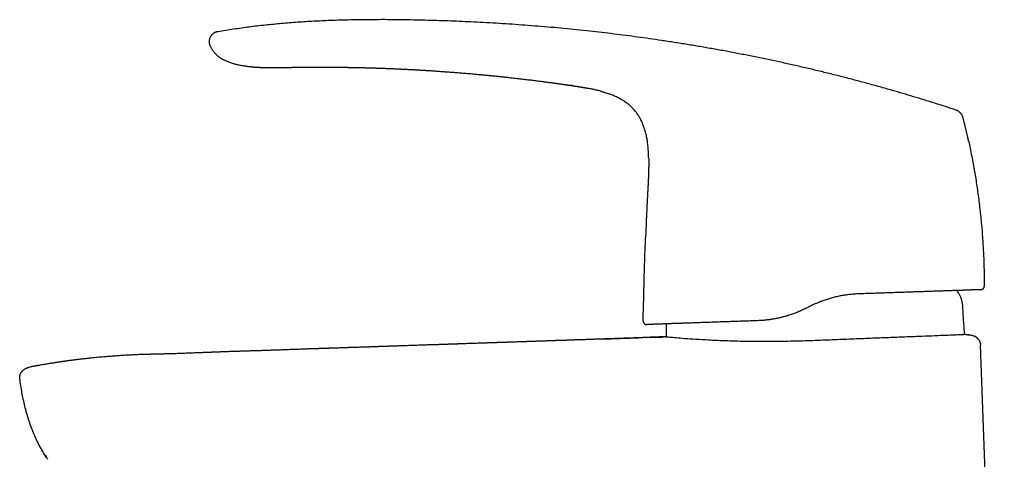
# Model space of a CAD drawing. Header units: millimetres. Extents: x 8 to 787, y 12 to 760.
# Tile 6 of 30: x 27 to 171, y 632 to 696. Entities that reach past the tile are written whole.
import ezdxf

# ---------------------------------------------------------------- set-up
doc = ezdxf.new("R2010")
doc.units = ezdxf.units.MM

msp = doc.modelspace()

# ---------------------------------------------------------------- linework, layer by layer
at = {"color": 7, "linetype": 'Continuous', "lineweight": 30}
for p, q in [((54.82, 692.34), (54.84, 692.29)), ((54.84, 692.29), (54.84, 692.29)), ((107.14, 686.56), (107.16, 686.56)), ((107.14, 686.56), (107.14, 686.56)), ((107.78, 686.47), (107.18, 686.56)), ((113.28, 685.21), (113.32, 685.2)), ((118.93, 675.81), (118.93, 675.81)), ((118.47, 664.25), (118.47, 664.25)), ((167.95, 657.14), (167.95, 657.13)), ((118.14, 652.04), (118.19, 654.72)), ((142.44, 654.17), (141.98, 653.94)), ((112.14, 649.41), (117.46, 649.59)), ((118.46, 649.63), (120.97, 649.71)), ((170.88, 549.24), (167.42, 648.52)), ((28.52, 645.32), (28.51, 645.32))]:
    msp.add_line(p, q, dxfattribs=at)
at = {"color": 7, "linetype": 'Continuous', "lineweight": 30, "flags": 128}
for points in [[(64.7, 689.1), (64.7, 689.1), (64.7, 689.1), (64.7, 689.1), (64.69, 689.1), (64.69, 689.1), (64.69, 689.1), (64.69, 689.1), (64.69, 689.1), (64.69, 689.1), (64.69, 689.1), (64.69, 689.1), (64.69, 689.1), (64.69, 689.1), (64.69, 689.1)], [(164.18, 656.16), (164.03, 656.42), (163.97, 656.51)], [(165.27, 650.07), (165.14, 650.06), (165.08, 650.06)], [(165.67, 650.04), (165.67, 650.04), (165.66, 650.04), (165.65, 650.04), (165.64, 650.04), (165.61, 650.04), (165.6, 650.04), (165.59, 650.05), (165.59, 650.05), (165.59, 650.05), (165.58, 650.05), (165.58, 650.05), (165.58, 650.05), (165.57, 650.05), (165.57, 650.05), (165.55, 650.05), (165.54, 650.05), (165.53, 650.05), (165.51, 650.05), (165.49, 650.05), (165.47, 650.06), (165.47, 650.06)]]:
    msp.add_lwpolyline(points, dxfattribs=at)
at = {"color": 7, "linetype": 'Continuous', "lineweight": 30}
for points, knots in [([(163.86, 682.89), (163.34, 683.06), (162.31, 683.4), (160.75, 683.89), (159.19, 684.38), (157.64, 684.85), (156.08, 685.32), (154.43, 685.8), (152.68, 686.29), (150.85, 686.8), (149.01, 687.29), (147.16, 687.77), (145.29, 688.24), (143.41, 688.7), (141.53, 689.14), (139.65, 689.57), (137.77, 689.99), (135.89, 690.39), (134, 690.77), (132.12, 691.14), (130.23, 691.5), (128.34, 691.84), (126.45, 692.17), (124.56, 692.49), (122.67, 692.79), (120.83, 693.07), (119.04, 693.33), (117.31, 693.57), (115.57, 693.8), (113.83, 694.02), (112.09, 694.23), (110.3, 694.43), (108.45, 694.63), (106.55, 694.82), (104.65, 694.99), (102.75, 695.15), (100.86, 695.3), (98.97, 695.44), (97.1, 695.56), (95.23, 695.67), (93.42, 695.76), (91.68, 695.84), (90, 695.91), (88.32, 695.97), (86.64, 696.02), (84.96, 696.06), (83.28, 696.09), (81.59, 696.11), (79.97, 696.12), (78.4, 696.11), (76.89, 696.1), (75.38, 696.07), (73.87, 696.04), (72.47, 695.99), (71.18, 695.93), (70, 695.88), (68.81, 695.81), (67.63, 695.73), (66.45, 695.64), (65.27, 695.54), (64.09, 695.43), (62.92, 695.31), (61.74, 695.18), (60.58, 695.04), (59.42, 694.88), (58.27, 694.72), (57.12, 694.54), (56.36, 694.42), (55.97, 694.36)], [0, 0, 0, 0, 0.014954, 0.029882, 0.044786, 0.059666, 0.074523, 0.089358, 0.106815, 0.124244, 0.141646, 0.159023, 0.176729, 0.194412, 0.212073, 0.229712, 0.247332, 0.264934, 0.282519, 0.300089, 0.317644, 0.335187, 0.352717, 0.370238, 0.38775, 0.405254, 0.421293, 0.437328, 0.45336, 0.469388, 0.485415, 0.501442, 0.518887, 0.536333, 0.553781, 0.571233, 0.58869, 0.605839, 0.622995, 0.640158, 0.65733, 0.672669, 0.688018, 0.703375, 0.718744, 0.734122, 0.749508, 0.764901, 0.7803, 0.7941, 0.807901, 0.821703, 0.835502, 0.849299, 0.860136, 0.87097, 0.881802, 0.892629, 0.903453, 0.914274, 0.925091, 0.935905, 0.946716, 0.957526, 0.968143, 0.97876, 0.989379, 1, 1, 1, 1]), ([(55.97, 694.36), (55.94, 694.35), (55.88, 694.34), (55.78, 694.32), (55.68, 694.29), (55.58, 694.25), (55.48, 694.2), (55.38, 694.14), (55.28, 694.07), (55.19, 693.99), (55.1, 693.91), (55.02, 693.81), (54.95, 693.72), (54.88, 693.61), (54.83, 693.51), (54.79, 693.4), (54.75, 693.29), (54.73, 693.18), (54.71, 693.07), (54.7, 692.96), (54.7, 692.84), (54.71, 692.75), (54.72, 692.7), (54.72, 692.68)], [0, 0, 0, 0, 0.041157, 0.083329, 0.127257, 0.173339, 0.221656, 0.271986, 0.323872, 0.376699, 0.429806, 0.482592, 0.534627, 0.585747, 0.636092, 0.685879, 0.735188, 0.784012, 0.832326, 0.880151, 0.927598, 0.974908, 1, 1, 1, 1]), ([(54.71, 692.71), (54.72, 692.68), (54.73, 692.61), (54.76, 692.5), (54.8, 692.39), (54.83, 692.33), (54.84, 692.29)], [0, 0, 0, 0, 0.231938, 0.494137, 0.7641, 1, 1, 1, 1]), ([(54.84, 692.29), (54.85, 692.28), (54.87, 692.22), (54.93, 692.1), (55.01, 691.95), (55.09, 691.81), (55.18, 691.67), (55.28, 691.53), (55.39, 691.39), (55.5, 691.27), (55.61, 691.15), (55.72, 691.04), (55.83, 690.94), (55.94, 690.84), (56.04, 690.76), (56.14, 690.68), (56.27, 690.59), (56.43, 690.48), (56.63, 690.36), (56.84, 690.24), (57.06, 690.13), (57.3, 690.03), (57.55, 689.93), (57.81, 689.84), (58.08, 689.76), (58.35, 689.68), (58.62, 689.61), (58.91, 689.54), (59.2, 689.48), (59.51, 689.42), (59.81, 689.37), (60.1, 689.33), (60.35, 689.29), (60.55, 689.27), (60.71, 689.25), (60.87, 689.24), (61.02, 689.22), (61.19, 689.21), (61.36, 689.19), (61.55, 689.18), (61.76, 689.16), (62, 689.15), (62.25, 689.14), (62.52, 689.12), (62.8, 689.11), (63.1, 689.11), (63.4, 689.1), (63.7, 689.1), (64.02, 689.1), (64.36, 689.1), (64.58, 689.1), (64.7, 689.1)], [0, 0, 0, 0, 0.003134, 0.019258, 0.034831, 0.049868, 0.064377, 0.081094, 0.097056, 0.11226, 0.126703, 0.140378, 0.154775, 0.168195, 0.180631, 0.19208, 0.20259, 0.22316, 0.24438, 0.26668, 0.289704, 0.313469, 0.337981, 0.363236, 0.388746, 0.414907, 0.440999, 0.46666, 0.495416, 0.523646, 0.551361, 0.578567, 0.605268, 0.620034, 0.63464, 0.649089, 0.663378, 0.677948, 0.693499, 0.710039, 0.730586, 0.752478, 0.775715, 0.800294, 0.826211, 0.853465, 0.880389, 0.908503, 0.937809, 0.968308, 1, 1, 1, 1]), ([(64.69, 689.1), (64.69, 689.1), (64.7, 689.1), (64.72, 689.1), (64.74, 689.1), (64.79, 689.1), (64.84, 689.11), (64.9, 689.11), (64.98, 689.11), (65.07, 689.11), (65.16, 689.11), (65.27, 689.12), (65.39, 689.12), (65.51, 689.12), (65.65, 689.12), (65.8, 689.13), (65.95, 689.13), (66.12, 689.13), (66.29, 689.14), (66.47, 689.14), (66.66, 689.14), (66.86, 689.15), (67.04, 689.15), (67.15, 689.15), (67.2, 689.15)], [0, 0, 0, 0, 0.046369, 0.092636, 0.138918, 0.185332, 0.231993, 0.279015, 0.325893, 0.372363, 0.418539, 0.464537, 0.510475, 0.556471, 0.602079, 0.647616, 0.693209, 0.738985, 0.785072, 0.831591, 0.876929, 0.922438, 0.968216, 1, 1, 1, 1]), ([(67.19, 689.15), (67.21, 689.15), (67.23, 689.15), (67.27, 689.15), (67.3, 689.15), (67.33, 689.15), (67.36, 689.15), (67.38, 689.15), (67.41, 689.15), (67.45, 689.15), (67.5, 689.16), (67.55, 689.16), (67.59, 689.16), (67.64, 689.16), (67.69, 689.16), (67.74, 689.16), (67.79, 689.16), (67.85, 689.16), (67.91, 689.16), (67.98, 689.16), (68.06, 689.16), (68.13, 689.16), (68.2, 689.16), (68.27, 689.16), (68.36, 689.17), (68.45, 689.17), (68.54, 689.17), (68.64, 689.17), (68.72, 689.17), (68.81, 689.17), (68.9, 689.17), (68.98, 689.17), (69.03, 689.17), (69.06, 689.17), (69.09, 689.17), (69.13, 689.17), (69.17, 689.17), (69.21, 689.17), (69.28, 689.17), (69.35, 689.17), (69.43, 689.17), (69.49, 689.17), (69.55, 689.17), (69.6, 689.17), (69.64, 689.17), (69.68, 689.17), (69.71, 689.17), (69.74, 689.17), (69.78, 689.17), (69.82, 689.17), (69.87, 689.18), (69.93, 689.18), (70, 689.18), (70.08, 689.18), (70.18, 689.18), (70.28, 689.18), (70.39, 689.18), (70.5, 689.18), (70.62, 689.18), (70.74, 689.18), (70.85, 689.18), (70.96, 689.18), (71.07, 689.18), (71.19, 689.18), (71.31, 689.18), (71.42, 689.18), (71.51, 689.18), (71.59, 689.18), (71.66, 689.18), (71.72, 689.18), (71.78, 689.18), (71.83, 689.18), (71.89, 689.18), (71.94, 689.17), (72, 689.17), (72.06, 689.17), (72.11, 689.17), (72.17, 689.17), (72.22, 689.17), (72.26, 689.17), (72.31, 689.17), (72.35, 689.17), (72.41, 689.17), (72.46, 689.17), (72.54, 689.17), (72.63, 689.17), (72.74, 689.17), (72.85, 689.17), (72.96, 689.17), (73.06, 689.17), (73.15, 689.17), (73.24, 689.17), (73.32, 689.17), (73.4, 689.17), (73.49, 689.16), (73.61, 689.16), (73.74, 689.16), (73.9, 689.16), (74.06, 689.16), (74.23, 689.16), (74.38, 689.15), (74.54, 689.15), (74.71, 689.15), (74.89, 689.15), (75.06, 689.14), (75.24, 689.14), (75.41, 689.14), (75.59, 689.13), (75.77, 689.13), (75.95, 689.13), (76.1, 689.13), (76.21, 689.12), (76.29, 689.12), (76.36, 689.12), (76.43, 689.12), (76.51, 689.12), (76.6, 689.11), (76.69, 689.11), (76.78, 689.11), (76.87, 689.11), (76.96, 689.11), (77.02, 689.1), (77.07, 689.1), (77.09, 689.1), (77.13, 689.1), (77.18, 689.1), (77.24, 689.1), (77.31, 689.1), (77.36, 689.1), (77.39, 689.1)], [0, 0, 0, 0, 0.005456, 0.009821, 0.013318, 0.016437, 0.019226, 0.021931, 0.024638, 0.029982, 0.035592, 0.041004, 0.045263, 0.050309, 0.056937, 0.061935, 0.067417, 0.072988, 0.079685, 0.088396, 0.094495, 0.103154, 0.11002, 0.118335, 0.125168, 0.135292, 0.146398, 0.153966, 0.163008, 0.171242, 0.181275, 0.189449, 0.192853, 0.196153, 0.199349, 0.202465, 0.206216, 0.21093, 0.216564, 0.224492, 0.231951, 0.238537, 0.244245, 0.249168, 0.2532, 0.256391, 0.259334, 0.262202, 0.265841, 0.269551, 0.274096, 0.279978, 0.286908, 0.294888, 0.303922, 0.314013, 0.324105, 0.335074, 0.346807, 0.358255, 0.369164, 0.379531, 0.389354, 0.40197, 0.413552, 0.424098, 0.433607, 0.440492, 0.446949, 0.453022, 0.458711, 0.464279, 0.468726, 0.473963, 0.479922, 0.485726, 0.491099, 0.496042, 0.50124, 0.505654, 0.509582, 0.513989, 0.51895, 0.524465, 0.530554, 0.540033, 0.55081, 0.56239, 0.572984, 0.582771, 0.591569, 0.599417, 0.606639, 0.614676, 0.623547, 0.633062, 0.648003, 0.662678, 0.679561, 0.695096, 0.709461, 0.724671, 0.741484, 0.757381, 0.776186, 0.79234, 0.808802, 0.827247, 0.844297, 0.860677, 0.879275, 0.886732, 0.893919, 0.900881, 0.907693, 0.915232, 0.923846, 0.932635, 0.941232, 0.950683, 0.959289, 0.966554, 0.968679, 0.971243, 0.97487, 0.97956, 0.985312, 0.992125, 1, 1, 1, 1]), ([(77.36, 689.1), (77.39, 689.1), (77.46, 689.09), (77.56, 689.09), (77.67, 689.09), (77.97, 689.08), (78.33, 689.07), (78.7, 689.06), (78.85, 689.05), (78.9, 689.05), (78.92, 689.05), (78.94, 689.05), (78.96, 689.05), (79, 689.05), (79.07, 689.05), (79.17, 689.04), (79.28, 689.04), (79.41, 689.04), (79.56, 689.03), (79.72, 689.02), (79.89, 689.02), (80.08, 689.01), (80.29, 689), (80.51, 689), (80.74, 688.99), (80.98, 688.98), (81.24, 688.97), (81.51, 688.96), (81.7, 688.95), (81.8, 688.94), (81.82, 688.94), (81.84, 688.94), (81.85, 688.94), (81.87, 688.94), (81.94, 688.94), (82.07, 688.93), (82.24, 688.92), (82.44, 688.92), (82.65, 688.91), (82.88, 688.89), (83.13, 688.88), (83.39, 688.87), (83.65, 688.86), (83.9, 688.84), (84.12, 688.83), (84.3, 688.82), (84.45, 688.81), (84.54, 688.81), (84.57, 688.81), (84.58, 688.81), (84.59, 688.81), (84.6, 688.81), (84.61, 688.81), (84.64, 688.8), (84.68, 688.8), (84.75, 688.8), (84.82, 688.79), (84.91, 688.79), (85.01, 688.78), (85.13, 688.78), (85.26, 688.77), (85.4, 688.76), (85.56, 688.75), (85.73, 688.74), (85.91, 688.73), (86.11, 688.72), (86.32, 688.71), (86.55, 688.69), (86.8, 688.68), (87.06, 688.66), (87.33, 688.64), (87.62, 688.62), (87.92, 688.6), (88.23, 688.58), (88.54, 688.56), (88.87, 688.54), (89.21, 688.51), (89.56, 688.49), (89.92, 688.46), (90.28, 688.43), (90.65, 688.4), (91.03, 688.37), (91.42, 688.34), (91.82, 688.31), (92.23, 688.28), (92.66, 688.24), (93.09, 688.2), (93.54, 688.16), (94.02, 688.12), (94.52, 688.07), (94.93, 688.03), (95.22, 688), (95.39, 687.99), (95.56, 687.97), (95.73, 687.95), (96.03, 687.92), (96.46, 687.88), (97, 687.83), (97.53, 687.77), (98.04, 687.72), (98.54, 687.66), (99.01, 687.61), (99.47, 687.56), (99.9, 687.51), (100.32, 687.46), (100.72, 687.41), (101.12, 687.36), (101.5, 687.32), (101.87, 687.27), (102.22, 687.23), (102.57, 687.18), (102.9, 687.14), (103.21, 687.1), (103.51, 687.06), (103.8, 687.02), (104.08, 686.99), (104.34, 686.95), (104.58, 686.92), (104.81, 686.89), (105.04, 686.86), (105.25, 686.83), (105.45, 686.8), (105.63, 686.78), (105.8, 686.75), (105.96, 686.73), (106.11, 686.71), (106.25, 686.69), (106.39, 686.67), (106.52, 686.65), (106.65, 686.63), (106.75, 686.62), (106.84, 686.61), (106.92, 686.59), (106.98, 686.59), (107.03, 686.58), (107.08, 686.57), (107.11, 686.57), (107.13, 686.56), (107.14, 686.56)], [0, 0, 0, 0, 0.003002, 0.007098, 0.010649, 0.0142, 0.036747, 0.046668, 0.051033, 0.051719, 0.052405, 0.053091, 0.053777, 0.054182, 0.057016, 0.060355, 0.064198, 0.068546, 0.073398, 0.078754, 0.084615, 0.09098, 0.09785, 0.105224, 0.112957, 0.121177, 0.129884, 0.139077, 0.147708, 0.148745, 0.149293, 0.149844, 0.150398, 0.150954, 0.151514, 0.157679, 0.163453, 0.169479, 0.176984, 0.184846, 0.193068, 0.201648, 0.210587, 0.219884, 0.226217, 0.232706, 0.238546, 0.241153, 0.241497, 0.24184, 0.242184, 0.242529, 0.242873, 0.243219, 0.244998, 0.247171, 0.249738, 0.252699, 0.256054, 0.260001, 0.264382, 0.269197, 0.274447, 0.280131, 0.286249, 0.292801, 0.299788, 0.307573, 0.315835, 0.324573, 0.333789, 0.34348, 0.353649, 0.363754, 0.374289, 0.385254, 0.396651, 0.408477, 0.420734, 0.432685, 0.445018, 0.457735, 0.470833, 0.484315, 0.498179, 0.512426, 0.527055, 0.542067, 0.557462, 0.574838, 0.592677, 0.598379, 0.604127, 0.609921, 0.615761, 0.621646, 0.640293, 0.65847, 0.676177, 0.693414, 0.71018, 0.726477, 0.741412, 0.755928, 0.770027, 0.783708, 0.796971, 0.809816, 0.822244, 0.834253, 0.845844, 0.857018, 0.867585, 0.877749, 0.88751, 0.896868, 0.905508, 0.913775, 0.921666, 0.929182, 0.936324, 0.943091, 0.949128, 0.954832, 0.960203, 0.965241, 0.969945, 0.974886, 0.979398, 0.983479, 0.98713, 0.99035, 0.992705, 0.994762, 0.99652, 0.997978, 0.999139, 1, 1, 1, 1]), ([(107.14, 686.56), (107.16, 686.56), (107.21, 686.55), (107.29, 686.54), (107.37, 686.53), (107.46, 686.52), (107.55, 686.5), (107.66, 686.49), (107.77, 686.47), (107.9, 686.45), (108.03, 686.43), (108.15, 686.41), (108.27, 686.39), (108.37, 686.38), (108.45, 686.37), (108.51, 686.36), (108.56, 686.35), (108.6, 686.34), (108.64, 686.34), (108.67, 686.33), (108.69, 686.33), (108.71, 686.32), (108.72, 686.32), (108.73, 686.32), (108.73, 686.32), (108.73, 686.32), (108.72, 686.32), (108.71, 686.32), (108.7, 686.32), (108.7, 686.33), (108.71, 686.32), (108.72, 686.32), (108.74, 686.32), (108.78, 686.31), (108.82, 686.31), (108.87, 686.3), (108.91, 686.29), (108.96, 686.28), (109, 686.28), (109.05, 686.27), (109.09, 686.26), (109.13, 686.25), (109.18, 686.25), (109.22, 686.24), (109.26, 686.23), (109.31, 686.22), (109.35, 686.22), (109.39, 686.21), (109.43, 686.2), (109.47, 686.19), (109.52, 686.19), (109.56, 686.18), (109.6, 686.17), (109.64, 686.16), (109.69, 686.15), (109.76, 686.14), (109.83, 686.13), (109.91, 686.11), (109.98, 686.1), (110.05, 686.08), (110.1, 686.08), (110.13, 686.07)], [0, 0, 0, 0, 0.0159989, 0.0330464, 0.0513646, 0.0708856, 0.0914707, 0.1129177, 0.1405356, 0.1685738, 0.1965436, 0.2239925, 0.2505228, 0.2758201, 0.2919067, 0.3073508, 0.3221938, 0.3329961, 0.3435921, 0.3540814, 0.3645902, 0.375268, 0.3862819, 0.3978086, 0.4099818, 0.4271011, 0.4448561, 0.462722, 0.480154, 0.4966725, 0.5119773, 0.5226904, 0.5330084, 0.5434501, 0.5546812, 0.5666646, 0.5787727, 0.590756, 0.6027398, 0.6188936, 0.6353928, 0.6523026, 0.6784012, 0.7051603, 0.7321866, 0.7590193, 0.7851999, 0.810342, 0.8264095, 0.8419089, 0.8569147, 0.8679501, 0.8789214, 0.8899848, 0.9013316, 0.9171599, 0.9336857, 0.950513, 0.9671842, 0.9836023, 1, 1, 1, 1]), ([(111.95, 685.64), (111.83, 685.68), (111.55, 685.75), (111.1, 685.86), (110.61, 685.97), (110.27, 686.04), (110.11, 686.07)], [0, 0, 0, 0, 0.1971921, 0.4650621, 0.7330182, 1, 1, 1, 1]), ([(111.9, 685.66), (111.97, 685.64), (112.11, 685.6), (112.32, 685.54), (112.52, 685.47), (112.76, 685.4), (113.01, 685.31), (113.2, 685.24), (113.3, 685.2), (113.32, 685.2)], [0, 0, 0, 0, 0.1457396, 0.2916212, 0.4377386, 0.5841787, 0.7798216, 0.9755264, 1, 1, 1, 1]), ([(118.93, 675.81), (118.92, 675.96), (118.92, 676.24), (118.9, 676.66), (118.87, 677.08), (118.84, 677.5), (118.79, 677.92), (118.74, 678.31), (118.68, 678.67), (118.62, 679), (118.55, 679.32), (118.47, 679.65), (118.39, 679.97), (118.29, 680.27), (118.19, 680.55), (118.09, 680.82), (117.98, 681.08), (117.86, 681.33), (117.73, 681.59), (117.6, 681.83), (117.45, 682.07), (117.29, 682.31), (117.12, 682.54), (116.95, 682.76), (116.76, 682.97), (116.57, 683.18), (116.37, 683.38), (116.16, 683.57), (115.94, 683.75), (115.71, 683.93), (115.46, 684.11), (115.19, 684.28), (114.92, 684.45), (114.64, 684.6), (114.36, 684.75), (114.07, 684.88), (113.78, 685.01), (113.48, 685.14), (113.28, 685.21), (113.17, 685.25)], [0, 0, 0, 0, 0.035413, 0.070825, 0.106243, 0.141663, 0.177082, 0.212503, 0.240336, 0.268166, 0.295994, 0.323823, 0.351658, 0.37949, 0.403206, 0.426921, 0.450639, 0.474362, 0.498082, 0.521798, 0.54551, 0.569222, 0.592937, 0.616654, 0.640372, 0.664089, 0.687802, 0.711515, 0.735231, 0.758953, 0.785523, 0.812087, 0.838647, 0.86521, 0.891778, 0.918347, 0.944913, 0.971477, 1, 1, 1, 1]), ([(164.84, 681.84), (164.84, 681.86), (164.83, 681.9), (164.8, 681.97), (164.77, 682.04), (164.73, 682.12), (164.67, 682.21), (164.61, 682.3), (164.54, 682.39), (164.47, 682.47), (164.39, 682.55), (164.3, 682.63), (164.22, 682.7), (164.14, 682.75), (164.06, 682.8), (163.99, 682.84), (163.92, 682.87), (163.88, 682.88), (163.86, 682.89)], [0, 0, 0, 0, 0.042622, 0.089774, 0.144028, 0.205922, 0.274425, 0.347571, 0.423157, 0.499461, 0.575795, 0.651496, 0.724849, 0.793628, 0.855812, 0.910297, 0.957531, 1, 1, 1, 1]), ([(165.68, 678.31), (165.68, 678.31), (165.68, 678.32), (165.67, 678.33), (165.67, 678.35), (165.66, 678.38), (165.65, 678.43), (165.64, 678.49), (165.62, 678.56), (165.6, 678.65), (165.58, 678.75), (165.56, 678.86), (165.53, 678.98), (165.5, 679.12), (165.46, 679.26), (165.43, 679.42), (165.39, 679.58), (165.35, 679.76), (165.31, 679.95), (165.26, 680.15), (165.21, 680.36), (165.15, 680.59), (165.09, 680.84), (165.03, 681.11), (164.95, 681.39), (164.89, 681.64), (164.85, 681.79), (164.84, 681.84)], [0, 0, 0, 0, 0.0094714, 0.0191953, 0.0295348, 0.0407937, 0.0576285, 0.0769161, 0.098924, 0.1238323, 0.1517653, 0.1828107, 0.2170325, 0.2544784, 0.2951848, 0.3373567, 0.3825793, 0.4308686, 0.482238, 0.5366982, 0.5942585, 0.6549265, 0.7252586, 0.7993667, 0.8772573, 0.9589358, 1, 1, 1, 1]), ([(164.85, 681.84), (164.85, 681.84), (164.85, 681.84), (164.84, 681.84), (164.84, 681.84)], [0, 0, 0, 0, 0.777087, 1, 1, 1, 1]), ([(165.68, 678.31), (165.75, 677.97), (165.9, 677.26), (166.12, 676.16), (166.33, 675.03), (166.53, 673.93), (166.71, 672.85), (166.87, 671.76), (167.03, 670.67), (167.18, 669.56), (167.31, 668.43), (167.44, 667.27), (167.55, 666.11), (167.65, 664.95), (167.73, 663.79), (167.8, 662.65), (167.86, 661.53), (167.9, 660.43), (167.93, 659.33), (167.95, 658.24), (167.95, 657.5), (167.95, 657.14)], [0, 0, 0, 0, 0.048624, 0.103211, 0.157798, 0.209266, 0.260734, 0.312202, 0.36367, 0.415137, 0.469725, 0.524312, 0.578899, 0.633486, 0.688073, 0.74266, 0.794128, 0.845596, 0.897064, 0.948532, 1, 1, 1, 1]), ([(118.93, 675.81), (118.93, 675.71), (118.93, 675.49), (118.93, 675.16), (118.93, 674.81), (118.92, 674.48), (118.92, 674.16), (118.91, 673.85), (118.9, 673.56), (118.89, 673.3), (118.88, 673.05), (118.87, 672.82), (118.86, 672.59), (118.85, 672.38), (118.84, 672.17), (118.83, 671.97), (118.82, 671.77), (118.81, 671.58), (118.8, 671.41), (118.79, 671.25), (118.78, 671.11), (118.78, 670.98), (118.77, 670.87), (118.76, 670.77), (118.76, 670.68), (118.76, 670.61), (118.75, 670.55), (118.75, 670.52), (118.75, 670.49), (118.75, 670.47), (118.75, 670.44), (118.74, 670.4), (118.74, 670.35), (118.74, 670.29), (118.74, 670.22), (118.73, 670.14), (118.73, 670.04), (118.72, 669.93), (118.71, 669.8), (118.71, 669.66), (118.7, 669.51), (118.69, 669.34), (118.68, 669.16), (118.67, 668.97), (118.66, 668.77), (118.65, 668.55), (118.64, 668.32), (118.63, 668.08), (118.62, 667.82), (118.61, 667.56), (118.59, 667.28), (118.58, 666.99), (118.57, 666.69), (118.55, 666.37), (118.54, 666.04), (118.53, 665.69), (118.51, 665.33), (118.5, 664.96), (118.48, 664.6), (118.47, 664.36), (118.47, 664.25)], [0, 0, 0, 0, 0.02597, 0.057105, 0.087075, 0.115886, 0.143541, 0.170043, 0.195392, 0.217618, 0.238876, 0.259167, 0.27849, 0.296846, 0.314235, 0.332822, 0.350159, 0.366247, 0.381085, 0.394675, 0.407015, 0.418111, 0.427993, 0.436665, 0.444128, 0.450381, 0.455426, 0.458136, 0.4603, 0.462103, 0.464621, 0.468029, 0.472243, 0.477316, 0.483247, 0.490036, 0.498794, 0.50866, 0.519635, 0.531718, 0.54491, 0.559211, 0.574621, 0.591139, 0.608829, 0.627636, 0.647559, 0.668599, 0.690755, 0.713602, 0.737526, 0.762526, 0.788604, 0.816323, 0.845164, 0.875126, 0.90621, 0.938415, 0.971741, 1, 1, 1, 1]), ([(118.19, 654.72), (118.21, 655.51), (118.24, 657.1), (118.3, 659.48), (118.38, 661.87), (118.44, 663.45), (118.47, 664.25)], [0, 0, 0, 0, 0.25, 0.5, 0.75, 1, 1, 1, 1]), ([(149.56, 656.01), (149.42, 656.01), (149.13, 655.99), (148.73, 655.97), (148.36, 655.93), (148.04, 655.89), (147.71, 655.85), (147.39, 655.8), (147.06, 655.74), (146.73, 655.68), (146.4, 655.61), (146.07, 655.53), (145.75, 655.44), (145.43, 655.36), (145.13, 655.27), (144.83, 655.17), (144.53, 655.07), (144.19, 654.95), (143.82, 654.8), (143.42, 654.64), (143.06, 654.47), (142.73, 654.32), (142.53, 654.22), (142.44, 654.17)], [0, 0, 0, 0, 0.060083, 0.120165, 0.164777, 0.209394, 0.254005, 0.299004, 0.344009, 0.389008, 0.434868, 0.480735, 0.526595, 0.56859, 0.610589, 0.652583, 0.695839, 0.739094, 0.796993, 0.854904, 0.912802, 0.956401, 1, 1, 1, 1]), ([(167.47, 656.63), (167.47, 656.63), (167.47, 656.63), (167.44, 656.63), (167.41, 656.63), (167.36, 656.63), (167.29, 656.63), (167.22, 656.63), (167.13, 656.62), (167.02, 656.62), (166.9, 656.62), (166.78, 656.61), (166.65, 656.61), (166.51, 656.6), (166.36, 656.6), (166.21, 656.59), (166.04, 656.59), (165.87, 656.58), (165.7, 656.57), (165.51, 656.57), (165.32, 656.56), (165.1, 656.55), (164.86, 656.54), (164.59, 656.53), (164.31, 656.53), (164.01, 656.51), (163.7, 656.5), (163.39, 656.49), (163.09, 656.48), (162.79, 656.47), (162.48, 656.46), (162.16, 656.45), (161.84, 656.44), (161.52, 656.43), (161.2, 656.42), (160.86, 656.41), (160.52, 656.39), (160.17, 656.38), (159.81, 656.37), (159.44, 656.36), (159.07, 656.34), (158.69, 656.33), (158.3, 656.32), (157.9, 656.3), (157.5, 656.29), (157.09, 656.27), (156.67, 656.26), (156.24, 656.24), (155.81, 656.23), (155.37, 656.21), (154.93, 656.2), (154.48, 656.18), (154.03, 656.17), (153.57, 656.15), (153.09, 656.14), (152.6, 656.12), (152.1, 656.1), (151.6, 656.08), (151.1, 656.07), (150.59, 656.05), (150.08, 656.03), (149.73, 656.02), (149.56, 656.01)], [0, 0, 0, 0, 0.019331, 0.038667, 0.058004, 0.077335, 0.095787, 0.114242, 0.132694, 0.151434, 0.170177, 0.188917, 0.205062, 0.221212, 0.237364, 0.253514, 0.269659, 0.284941, 0.300228, 0.315517, 0.330804, 0.346086, 0.364327, 0.38257, 0.400811, 0.419376, 0.437943, 0.456508, 0.472552, 0.488603, 0.504655, 0.520706, 0.53675, 0.552019, 0.567291, 0.582563, 0.597832, 0.613362, 0.628895, 0.644428, 0.659958, 0.675595, 0.691236, 0.706877, 0.722515, 0.738421, 0.75433, 0.770239, 0.786145, 0.802022, 0.817903, 0.833787, 0.849669, 0.865545, 0.882288, 0.899035, 0.915782, 0.932525, 0.949392, 0.966262, 0.983133, 1, 1, 1, 1]), ([(164.91, 652.64), (164.9, 652.77), (164.88, 653.02), (164.86, 653.41), (164.85, 653.74), (164.83, 654.02), (164.81, 654.25), (164.79, 654.48), (164.76, 654.69), (164.72, 654.9), (164.67, 655.09), (164.62, 655.28), (164.55, 655.46), (164.47, 655.64), (164.38, 655.82), (164.29, 655.99), (164.22, 656.11), (164.18, 656.16)], [0, 0, 0, 0, 0.105177, 0.211035, 0.31751, 0.380287, 0.442865, 0.505072, 0.566788, 0.621444, 0.675717, 0.729709, 0.783561, 0.837429, 0.891439, 0.945645, 1, 1, 1, 1]), ([(141.98, 653.94), (141.88, 653.89), (141.67, 653.78), (141.36, 653.64), (141.04, 653.5), (140.73, 653.36), (140.4, 653.23), (140.08, 653.11), (139.75, 653), (139.39, 652.88), (139.07, 652.78), (138.78, 652.7), (138.56, 652.64), (138.34, 652.58), (138.11, 652.53), (137.88, 652.48), (137.65, 652.43), (137.41, 652.38), (137.17, 652.34), (136.93, 652.3), (136.69, 652.26), (136.45, 652.23), (136.22, 652.2), (135.98, 652.17), (135.75, 652.15), (135.52, 652.13), (135.23, 652.11), (135, 652.1), (134.86, 652.1)], [0, 0, 0, 0, 0.045709, 0.091417, 0.137229, 0.183041, 0.229014, 0.274986, 0.32107, 0.367153, 0.425414, 0.456199, 0.486983, 0.517801, 0.548619, 0.581198, 0.613777, 0.646397, 0.679016, 0.712037, 0.745058, 0.77812, 0.811182, 0.843101, 0.87502, 0.906975, 0.938929, 1, 1, 1, 1]), ([(134.86, 652.1), (134.68, 652.09), (134.34, 652.08), (133.82, 652.06), (133.31, 652.04), (132.8, 652.03), (132.31, 652.01), (131.83, 651.99), (131.36, 651.98), (130.91, 651.96), (130.5, 651.95), (130.15, 651.93), (129.79, 651.92), (129.36, 651.91), (128.87, 651.89), (128.39, 651.87), (127.92, 651.86), (127.47, 651.84), (127.04, 651.83), (126.61, 651.81), (126.19, 651.8), (125.78, 651.78), (125.37, 651.77), (124.97, 651.75), (124.58, 651.74), (124.25, 651.73), (123.97, 651.72), (123.71, 651.71), (123.42, 651.7), (123.11, 651.69), (122.8, 651.68), (122.5, 651.67), (122.21, 651.66), (121.93, 651.65), (121.66, 651.64), (121.4, 651.63), (121.14, 651.62), (120.89, 651.61), (120.64, 651.6), (120.41, 651.6), (120.19, 651.59), (119.99, 651.58), (119.81, 651.58), (119.65, 651.57), (119.5, 651.56), (119.37, 651.56), (119.24, 651.56), (119.12, 651.55), (119.02, 651.55), (118.93, 651.54), (118.85, 651.54), (118.79, 651.54), (118.74, 651.54), (118.7, 651.54), (118.67, 651.54), (118.66, 651.53), (118.65, 651.53), (118.65, 651.53)], [0, 0, 0, 0, 0.018712, 0.037432, 0.056155, 0.074875, 0.093587, 0.111286, 0.128989, 0.146693, 0.164392, 0.176251, 0.18811, 0.208236, 0.228368, 0.2485, 0.268626, 0.287837, 0.307051, 0.326262, 0.345765, 0.36527, 0.384772, 0.404689, 0.424609, 0.444526, 0.45663, 0.468734, 0.486949, 0.505165, 0.52338, 0.541764, 0.560157, 0.578555, 0.596952, 0.615345, 0.633729, 0.654034, 0.674349, 0.694666, 0.714981, 0.735286, 0.753356, 0.771428, 0.789498, 0.807745, 0.826002, 0.844264, 0.862525, 0.880781, 0.899028, 0.91585, 0.93268, 0.949515, 0.966349, 0.983178, 1, 1, 1, 1]), ([(165.08, 650.06), (165.07, 650.23), (165.04, 650.75), (164.98, 651.61), (164.93, 652.29), (164.91, 652.64)], [0, 0, 0, 0, 0.198619, 0.599305, 1, 1, 1, 1]), ([(121.48, 651.63), (121.48, 651.57), (121.49, 651.4), (121.49, 651.23), (121.49, 651.12)], [0, 0, 0, 0, 0.368464, 1, 1, 1, 1]), ([(121.49, 651.12), (121.49, 650.77), (121.49, 650.3), (121.49, 649.83), (121.49, 649.71)], [0, 0, 0, 0, 0.748794, 1, 1, 1, 1]), ([(121.23, 649.72), (121.23, 649.72), (121.23, 649.72), (121.23, 649.72), (121.22, 649.72), (121.21, 649.72), (121.19, 649.72), (121.18, 649.72), (121.16, 649.72), (121.14, 649.72), (121.12, 649.72), (121.1, 649.72), (121.06, 649.72), (121.03, 649.72), (121, 649.72), (120.98, 649.72), (120.97, 649.72), (120.96, 649.72), (120.95, 649.72), (120.94, 649.72), (120.93, 649.72), (120.91, 649.72), (120.9, 649.72), (120.89, 649.72), (120.88, 649.72), (120.88, 649.72), (120.86, 649.72), (120.85, 649.72), (120.83, 649.72), (120.81, 649.72), (120.79, 649.72), (120.77, 649.72), (120.75, 649.72), (120.73, 649.72), (120.7, 649.72), (120.67, 649.72), (120.62, 649.72), (120.56, 649.72), (120.49, 649.72), (120.4, 649.71), (120.3, 649.71), (120.19, 649.71), (120.08, 649.7), (119.96, 649.7), (119.85, 649.69), (119.75, 649.69), (119.65, 649.69), (119.55, 649.68), (119.46, 649.68), (119.38, 649.68), (119.31, 649.67), (119.25, 649.67), (119.21, 649.67), (119.16, 649.67), (119.11, 649.66), (119.05, 649.66), (118.98, 649.66), (118.89, 649.65), (118.78, 649.65), (118.66, 649.64), (118.55, 649.64), (118.44, 649.63), (118.35, 649.63), (118.2, 649.62), (118.07, 649.62), (117.96, 649.61), (117.92, 649.61), (117.89, 649.61), (117.87, 649.61), (117.85, 649.61), (117.83, 649.61), (117.8, 649.61), (117.76, 649.61), (117.71, 649.6), (117.65, 649.6), (117.58, 649.6), (117.51, 649.6), (117.43, 649.59), (117.35, 649.59), (117.23, 649.59), (117.09, 649.58), (116.91, 649.57), (116.73, 649.57), (116.55, 649.56), (116.37, 649.55), (116.19, 649.55), (116.03, 649.54), (115.88, 649.54), (115.73, 649.53), (115.59, 649.53), (115.44, 649.52), (115.27, 649.52), (115.08, 649.51), (114.87, 649.5), (114.65, 649.5), (114.41, 649.49), (114.2, 649.48), (114.02, 649.47), (113.87, 649.47), (113.74, 649.46), (113.61, 649.46), (113.49, 649.46), (113.39, 649.45), (113.29, 649.45), (113.2, 649.45), (113.11, 649.44), (113.03, 649.44), (112.97, 649.44), (112.91, 649.44), (112.85, 649.43), (112.78, 649.43), (112.7, 649.43), (112.59, 649.43), (112.47, 649.42), (112.33, 649.42), (112.17, 649.41), (112, 649.4), (111.81, 649.4), (111.61, 649.39), (111.39, 649.38), (111.16, 649.38), (110.92, 649.37), (110.69, 649.36), (110.46, 649.35), (110.2, 649.34), (109.93, 649.33), (109.63, 649.32), (109.34, 649.31), (109.06, 649.3), (108.78, 649.29), (108.52, 649.29), (108.26, 649.28), (108.01, 649.27), (107.77, 649.26), (107.52, 649.25), (107.26, 649.24), (106.97, 649.23), (106.65, 649.22), (106.32, 649.21), (106.05, 649.2), (105.85, 649.19), (105.72, 649.19), (105.6, 649.19), (105.49, 649.18), (105.39, 649.18), (105.29, 649.18), (105.2, 649.17), (105.12, 649.17), (105.06, 649.17), (105.01, 649.17), (104.96, 649.16), (104.91, 649.16), (104.85, 649.16), (104.78, 649.16), (104.69, 649.15), (104.6, 649.15), (104.49, 649.15), (104.38, 649.14), (104.26, 649.14), (104.14, 649.14), (104, 649.13), (103.87, 649.13), (103.73, 649.12), (103.6, 649.12), (103.46, 649.11), (103.29, 649.11), (103.07, 649.1), (102.8, 649.09), (102.54, 649.08), (102.29, 649.07), (102.03, 649.06), (101.78, 649.06), (101.54, 649.05), (101.3, 649.04), (101.03, 649.03), (100.75, 649.02), (100.46, 649.01), (100.16, 649), (99.85, 648.99), (99.53, 648.98), (99.2, 648.97), (98.93, 648.96), (98.71, 648.95), (98.55, 648.95), (98.41, 648.94), (98.28, 648.94), (98.16, 648.93), (98.06, 648.93), (97.96, 648.93), (97.88, 648.92), (97.81, 648.92), (97.75, 648.92), (97.7, 648.92), (97.65, 648.91), (97.61, 648.91), (97.56, 648.91), (97.51, 648.91), (97.45, 648.91), (97.37, 648.91), (97.27, 648.9), (97.14, 648.9), (97, 648.89), (96.84, 648.89), (96.67, 648.88), (96.49, 648.88), (96.3, 648.87), (96.09, 648.86), (95.86, 648.85), (95.63, 648.85), (95.38, 648.84), (95.13, 648.83), (94.87, 648.82), (94.61, 648.81), (94.3, 648.8), (93.95, 648.79), (93.55, 648.78), (93.14, 648.76), (92.75, 648.75), (92.39, 648.74), (92.06, 648.73), (91.78, 648.72), (91.56, 648.71), (91.41, 648.7), (91.26, 648.7), (91.11, 648.69), (90.96, 648.69), (90.82, 648.68), (90.67, 648.68), (90.53, 648.67), (90.4, 648.67), (90.29, 648.67), (90.19, 648.66), (90.1, 648.66), (90.03, 648.66), (89.96, 648.65), (89.89, 648.65), (89.8, 648.65), (89.71, 648.65), (89.61, 648.64), (89.51, 648.64), (89.4, 648.64), (89.28, 648.63), (89.16, 648.63), (88.88, 648.62), (88.45, 648.6), (87.83, 648.58), (87.16, 648.56), (86.45, 648.54), (85.67, 648.51), (84.81, 648.48), (83.87, 648.45), (83.14, 648.42), (82.64, 648.41), (82.36, 648.4), (82.09, 648.39), (81.82, 648.38), (81.56, 648.37), (81.32, 648.36), (81.08, 648.35), (80.84, 648.35), (80.61, 648.34), (80.37, 648.33), (80.15, 648.32), (79.93, 648.31), (79.73, 648.31), (79.55, 648.3), (79.37, 648.3), (79.19, 648.29), (79.03, 648.28), (78.88, 648.28), (78.74, 648.27), (78.64, 648.27), (78.56, 648.27), (78.51, 648.27), (78.46, 648.26), (78.41, 648.26), (78.36, 648.26), (78.3, 648.26), (78.23, 648.26), (78.15, 648.25), (78.07, 648.25), (77.98, 648.25), (77.87, 648.25), (77.76, 648.24), (77.64, 648.24), (77.51, 648.23), (77.24, 648.22), (76.82, 648.21), (76.27, 648.19), (75.81, 648.18), (75.45, 648.16), (75.18, 648.16), (74.9, 648.15), (74.61, 648.14), (74.31, 648.13), (73.97, 648.12), (73.59, 648.1), (73.25, 648.09), (73, 648.08), (72.82, 648.08), (72.66, 648.07), (72.5, 648.07), (72.35, 648.06), (72.22, 648.06), (72.1, 648.05), (71.99, 648.05), (71.9, 648.05), (71.81, 648.05), (71.74, 648.04), (71.68, 648.04), (71.63, 648.04), (71.6, 648.04), (71.56, 648.04), (71.52, 648.04), (71.47, 648.03), (71.42, 648.03), (71.35, 648.03), (71.27, 648.03), (71.16, 648.02), (71.03, 648.02), (70.9, 648.01), (70.75, 648.01), (70.58, 648), (70.41, 648), (70.23, 647.99), (70.05, 647.99), (69.86, 647.98), (69.66, 647.97), (69.45, 647.97), (69.23, 647.96), (69.01, 647.95), (68.77, 647.94), (68.53, 647.93), (68.21, 647.92), (67.82, 647.91), (67.38, 647.89), (66.95, 647.88), (66.53, 647.86), (66.11, 647.85), (65.71, 647.83), (65.32, 647.82), (64.94, 647.8), (64.57, 647.79), (64.22, 647.78), (63.88, 647.77), (63.56, 647.76), (63.24, 647.75), (62.93, 647.74), (62.63, 647.73), (62.35, 647.72), (62.07, 647.71), (61.8, 647.7), (61.53, 647.69), (61.23, 647.68), (60.9, 647.67), (60.61, 647.67), (60.42, 647.66), (60.31, 647.66), (60.2, 647.65), (60.1, 647.65), (60.02, 647.65), (59.95, 647.65), (59.89, 647.64), (59.85, 647.64), (59.81, 647.64), (59.76, 647.64), (59.7, 647.64), (59.63, 647.64), (59.55, 647.63), (59.45, 647.63), (59.32, 647.63), (59.17, 647.62), (58.98, 647.61), (58.78, 647.61), (58.56, 647.6), (58.33, 647.59), (58.1, 647.59), (57.86, 647.58), (57.61, 647.57), (57.35, 647.56), (57.08, 647.55), (56.82, 647.54), (56.57, 647.53), (56.36, 647.52), (56.15, 647.52), (55.96, 647.51), (55.77, 647.5), (55.6, 647.5), (55.44, 647.49), (55.29, 647.48), (55.16, 647.48), (55.04, 647.47), (54.93, 647.47), (54.83, 647.47), (54.74, 647.46), (54.66, 647.46), (54.6, 647.46), (54.54, 647.45), (54.5, 647.45), (54.47, 647.45), (54.44, 647.45), (54.4, 647.45), (54.35, 647.45), (54.29, 647.44), (54.21, 647.44), (54.11, 647.44), (54, 647.43), (53.87, 647.43), (53.74, 647.42), (53.59, 647.42), (53.45, 647.41), (53.31, 647.41), (53.16, 647.4), (53.02, 647.39), (52.87, 647.39), (52.65, 647.38), (52.37, 647.37), (51.99, 647.35), (51.58, 647.34), (51.14, 647.32), (50.69, 647.31), (50.24, 647.29), (49.78, 647.27), (49.42, 647.26), (49.14, 647.25), (48.97, 647.25), (48.81, 647.24), (48.65, 647.24), (48.51, 647.24), (48.37, 647.23), (48.24, 647.23), (48.12, 647.23), (48.01, 647.22), (47.91, 647.22), (47.82, 647.22), (47.75, 647.22), (47.69, 647.22), (47.65, 647.21), (47.61, 647.21), (47.57, 647.21), (47.52, 647.21), (47.47, 647.21), (47.41, 647.21), (47.35, 647.21), (47.27, 647.21), (47.15, 647.2), (46.99, 647.2), (46.81, 647.2), (46.63, 647.19), (46.43, 647.19), (46.22, 647.18), (46.02, 647.18), (45.81, 647.17), (45.6, 647.17), (45.38, 647.16), (45.07, 647.15), (44.69, 647.14), (44.22, 647.12), (43.72, 647.1), (43.2, 647.07), (42.73, 647.05), (42.31, 647.02), (41.94, 647), (41.56, 646.97), (41.2, 646.95), (40.84, 646.92), (40.48, 646.89), (40.1, 646.87), (39.69, 646.83), (39.26, 646.8), (38.82, 646.76), (38.36, 646.72), (37.89, 646.67), (37.41, 646.63), (36.92, 646.57), (36.52, 646.53), (36.23, 646.5), (36.03, 646.48), (35.84, 646.45), (35.64, 646.43), (35.45, 646.41), (35.24, 646.38), (35.04, 646.36), (34.84, 646.33), (34.65, 646.3), (34.46, 646.28), (34.29, 646.26), (34.14, 646.24), (33.99, 646.21), (33.85, 646.2), (33.73, 646.18), (33.62, 646.16), (33.52, 646.15), (33.43, 646.14), (33.37, 646.13), (33.32, 646.12), (33.3, 646.12), (33.27, 646.11), (33.25, 646.11), (33.22, 646.1), (33.19, 646.1), (33.14, 646.09), (33.08, 646.08), (33.02, 646.07), (32.91, 646.06), (32.77, 646.04), (32.58, 646.01), (32.38, 645.98), (32.17, 645.95), (31.95, 645.91), (31.72, 645.87), (31.48, 645.84), (31.23, 645.79), (30.96, 645.75), (30.68, 645.7), (30.36, 645.65), (30.02, 645.59), (29.75, 645.54), (29.54, 645.51), (29.41, 645.48), (29.29, 645.46), (29.19, 645.44), (29.11, 645.43), (29.04, 645.42), (28.98, 645.41), (28.93, 645.4), (28.88, 645.39), (28.85, 645.38), (28.83, 645.38), (28.81, 645.37), (28.78, 645.37), (28.74, 645.36), (28.7, 645.35), (28.63, 645.34), (28.58, 645.33), (28.55, 645.33), (28.54, 645.32)], [0, 0, 0, 0, 0.000225, 0.001199, 0.002223, 0.003184, 0.004027, 0.00445, 0.00484, 0.005201, 0.005613, 0.006141, 0.007212, 0.008147, 0.00896, 0.009634, 0.010184, 0.010802, 0.011561, 0.012445, 0.013466, 0.014624, 0.015919, 0.016992, 0.018143, 0.019353, 0.020455, 0.021414, 0.022236, 0.022766, 0.023226, 0.023623, 0.023967, 0.024273, 0.024568, 0.024897, 0.025267, 0.025948, 0.026741, 0.02765, 0.028676, 0.029819, 0.031081, 0.032351, 0.03354, 0.034649, 0.035683, 0.036875, 0.03796, 0.038947, 0.039849, 0.040674, 0.041197, 0.041788, 0.042454, 0.0432, 0.044027, 0.044899, 0.046389, 0.04779, 0.049101, 0.050324, 0.051458, 0.052566, 0.05557, 0.056046, 0.056498, 0.056857, 0.057118, 0.057281, 0.057549, 0.057923, 0.058403, 0.058988, 0.059679, 0.060476, 0.061378, 0.062337, 0.063316, 0.064317, 0.066343, 0.068454, 0.070446, 0.07251, 0.074561, 0.076479, 0.078267, 0.079898, 0.081406, 0.082832, 0.08434, 0.086234, 0.088273, 0.090455, 0.092783, 0.095256, 0.097875, 0.099469, 0.100985, 0.102404, 0.103725, 0.104949, 0.106076, 0.107105, 0.108037, 0.108983, 0.109802, 0.110494, 0.111067, 0.111668, 0.11235, 0.113111, 0.114288, 0.115617, 0.117097, 0.118729, 0.120545, 0.122519, 0.124649, 0.126936, 0.129381, 0.131883, 0.134341, 0.136743, 0.139091, 0.14235, 0.145497, 0.148532, 0.151455, 0.154267, 0.157126, 0.15986, 0.162468, 0.16496, 0.167486, 0.170104, 0.173305, 0.176633, 0.180087, 0.183668, 0.185037, 0.186418, 0.187721, 0.18891, 0.189986, 0.190948, 0.191936, 0.192766, 0.193438, 0.193952, 0.194367, 0.194896, 0.195542, 0.196304, 0.197183, 0.198178, 0.199289, 0.200517, 0.201732, 0.203042, 0.204448, 0.2059, 0.207334, 0.20875, 0.210147, 0.211526, 0.214357, 0.217108, 0.219779, 0.222551, 0.225232, 0.22782, 0.230317, 0.232779, 0.23562, 0.238564, 0.24161, 0.24476, 0.248012, 0.251366, 0.254824, 0.25838, 0.2601, 0.261702, 0.263186, 0.264552, 0.265801, 0.266913, 0.267911, 0.268796, 0.269566, 0.270159, 0.270661, 0.271093, 0.271556, 0.272061, 0.272608, 0.273198, 0.27383, 0.275063, 0.276432, 0.277935, 0.279573, 0.281346, 0.283255, 0.285298, 0.287476, 0.289875, 0.292369, 0.294935, 0.297572, 0.30028, 0.303061, 0.305912, 0.30995, 0.314123, 0.318431, 0.322874, 0.32628, 0.329761, 0.333317, 0.33502, 0.336685, 0.338271, 0.339777, 0.341205, 0.34291, 0.344486, 0.345933, 0.347251, 0.34844, 0.3495, 0.35043, 0.351108, 0.35181, 0.352599, 0.353475, 0.354438, 0.355487, 0.356556, 0.357703, 0.358927, 0.360228, 0.361579, 0.367648, 0.373774, 0.381141, 0.388589, 0.396117, 0.405815, 0.415644, 0.425604, 0.428563, 0.431521, 0.434394, 0.43717, 0.439848, 0.442427, 0.44491, 0.447294, 0.449899, 0.452376, 0.454726, 0.456947, 0.459041, 0.461007, 0.462845, 0.46472, 0.46644, 0.468005, 0.469416, 0.470672, 0.471277, 0.471839, 0.472357, 0.472831, 0.473326, 0.473942, 0.474679, 0.475537, 0.476412, 0.477385, 0.478455, 0.479624, 0.480891, 0.482255, 0.483677, 0.489556, 0.495358, 0.501083, 0.503916, 0.506776, 0.509718, 0.512743, 0.515852, 0.519043, 0.523384, 0.527869, 0.529671, 0.531495, 0.5333, 0.534979, 0.536481, 0.537861, 0.539116, 0.540248, 0.541257, 0.542143, 0.542904, 0.543543, 0.544011, 0.544381, 0.544751, 0.545174, 0.545653, 0.546185, 0.546773, 0.5478, 0.54896, 0.550254, 0.551681, 0.553241, 0.554934, 0.556761, 0.558721, 0.560591, 0.562567, 0.564651, 0.566841, 0.569139, 0.571499, 0.573963, 0.57653, 0.579199, 0.583962, 0.588603, 0.593123, 0.597522, 0.601877, 0.606106, 0.610209, 0.614187, 0.61804, 0.621703, 0.625245, 0.628666, 0.631967, 0.635212, 0.638332, 0.641327, 0.644216, 0.647072, 0.649903, 0.65271, 0.656589, 0.660422, 0.661617, 0.662808, 0.663977, 0.665031, 0.665955, 0.666624, 0.667203, 0.667691, 0.668101, 0.668563, 0.669117, 0.669885, 0.67078, 0.671801, 0.67294, 0.674789, 0.676768, 0.67888, 0.681125, 0.683504, 0.686017, 0.688509, 0.691121, 0.693853, 0.696705, 0.699678, 0.702067, 0.704345, 0.706509, 0.708558, 0.710493, 0.712314, 0.71402, 0.715612, 0.716945, 0.718185, 0.719334, 0.720391, 0.721356, 0.722231, 0.722991, 0.723489, 0.723903, 0.72423, 0.724518, 0.724875, 0.725453, 0.726158, 0.726989, 0.728019, 0.729195, 0.730515, 0.731981, 0.733592, 0.735014, 0.736528, 0.738069, 0.739617, 0.741173, 0.742737, 0.746455, 0.750217, 0.754754, 0.759357, 0.764026, 0.768762, 0.773566, 0.778439, 0.780352, 0.782169, 0.783881, 0.78549, 0.786994, 0.788394, 0.789803, 0.791088, 0.792251, 0.793291, 0.794209, 0.795006, 0.795684, 0.796081, 0.796441, 0.796892, 0.797461, 0.798084, 0.798706, 0.799329, 0.799959, 0.801546, 0.803259, 0.805103, 0.807081, 0.809195, 0.811446, 0.813483, 0.815622, 0.817865, 0.820212, 0.822651, 0.827423, 0.832128, 0.837642, 0.843062, 0.848389, 0.852403, 0.856362, 0.860268, 0.86412, 0.867919, 0.871675, 0.8755, 0.879942, 0.884511, 0.889207, 0.894031, 0.898983, 0.904063, 0.909271, 0.914607, 0.916633, 0.918676, 0.920738, 0.922817, 0.924908, 0.926935, 0.929212, 0.931367, 0.933401, 0.935313, 0.937135, 0.938831, 0.940401, 0.941845, 0.943162, 0.944334, 0.945384, 0.946313, 0.947121, 0.947459, 0.94776, 0.948026, 0.948256, 0.948525, 0.94888, 0.949408, 0.950055, 0.950786, 0.951542, 0.953436, 0.955466, 0.95763, 0.959867, 0.962233, 0.964728, 0.967347, 0.970073, 0.972904, 0.97584, 0.979397, 0.983099, 0.986943, 0.988422, 0.989873, 0.991216, 0.992451, 0.993213, 0.993928, 0.994594, 0.995206, 0.995697, 0.996052, 0.99624, 0.996476, 0.996795, 0.997197, 0.997862, 0.998675, 0.999638, 1, 1, 1, 1]), ([(117.46, 649.59), (117.45, 649.59), (117.43, 649.59), (117.38, 649.59), (117.32, 649.59), (117.26, 649.58), (117.19, 649.58), (117.13, 649.58), (117.06, 649.58), (116.99, 649.57), (116.9, 649.57), (116.8, 649.57), (116.69, 649.56), (116.58, 649.56), (116.43, 649.55), (116.23, 649.55), (115.99, 649.54), (115.75, 649.53), (115.5, 649.52), (115.25, 649.51), (115, 649.5), (114.77, 649.5), (114.54, 649.49), (114.3, 649.48), (114.06, 649.47), (113.83, 649.46), (113.63, 649.46), (113.45, 649.45), (113.28, 649.44), (113.12, 649.44), (112.96, 649.43), (112.81, 649.43), (112.67, 649.42), (112.54, 649.42), (112.42, 649.42), (112.32, 649.41), (112.23, 649.41), (112.18, 649.41), (112.15, 649.41), (112.14, 649.41)], [0, 0, 0, 0, 0.011327, 0.030205, 0.048224, 0.065665, 0.078557, 0.091437, 0.104441, 0.117703, 0.134893, 0.152913, 0.171953, 0.191777, 0.212196, 0.254032, 0.29816, 0.339496, 0.382659, 0.42765, 0.474468, 0.513954, 0.554653, 0.596565, 0.63969, 0.683889, 0.717491, 0.749361, 0.779532, 0.808043, 0.834938, 0.863611, 0.890367, 0.915327, 0.938637, 0.960479, 0.97772, 0.994243, 1, 1, 1, 1]), ([(121.21, 649.72), (121.21, 649.72), (121.21, 649.72), (121.21, 649.72), (121.2, 649.72), (121.19, 649.72), (121.17, 649.72), (121.14, 649.72), (121.12, 649.72), (121.1, 649.72), (121.08, 649.72), (121.07, 649.72), (121.06, 649.72), (121.05, 649.72), (121.05, 649.72), (121.05, 649.72), (121.05, 649.72), (121.04, 649.72), (121.04, 649.72), (121.04, 649.72), (121.04, 649.72), (121.04, 649.72), (121.04, 649.72), (121.04, 649.72), (121.04, 649.72), (121.04, 649.72), (121.04, 649.72)], [0, 0, 0, 0, 0.011225, 0.04753, 0.122419, 0.218347, 0.335515, 0.474034, 0.633973, 0.745587, 0.833007, 0.896327, 0.928152, 0.939142, 0.946998, 0.94986, 0.952139, 0.953127, 0.954063, 0.954994, 0.955968, 0.958197, 0.960994, 0.968697, 0.99359, 1, 1, 1, 1]), ([(165.28, 650.07), (165.24, 650.07), (165.16, 650.06), (164.57, 650.03), (163.65, 649.99), (162.38, 649.94), (160.77, 649.88), (158.86, 649.8), (156.69, 649.72), (154.29, 649.62), (151.69, 649.52), (148.94, 649.41), (146.12, 649.3), (143.24, 649.18), (140.36, 649.09), (137.53, 649.04), (134.82, 649.03), (132.24, 649.07), (129.84, 649.15), (127.68, 649.25), (125.76, 649.36), (124.16, 649.47), (122.88, 649.58), (121.96, 649.66), (121.37, 649.71), (121.3, 649.72), (121.26, 649.72)], [0, 0, 0, 0, 0.04239, 0.083875, 0.125153, 0.166912, 0.208357, 0.250214, 0.292077, 0.33351, 0.375249, 0.417583, 0.458972, 0.500156, 0.542481, 0.583847, 0.624968, 0.666714, 0.708148, 0.74998, 0.791721, 0.833134, 0.874942, 0.916619, 0.958064, 1, 1, 1, 1]), ([(121.49, 649.71), (121.43, 649.72), (121.36, 649.72), (121.28, 649.72), (121.26, 649.72)], [0, 0, 0, 0, 0.6978181, 1, 1, 1, 1]), ([(165.27, 650.07), (165.37, 650.06), (165.57, 650.05), (165.77, 650.03), (165.87, 650.02)], [0, 0, 0, 0, 0.499899, 1, 1, 1, 1]), ([(165.33, 650.07), (165.33, 650.07), (165.32, 650.07), (165.32, 650.07), (165.31, 650.07)], [0, 0, 0, 0, 0.500061, 1, 1, 1, 1]), ([(165.47, 650.06), (165.47, 650.06), (165.45, 650.06), (165.44, 650.06), (165.44, 650.06), (165.44, 650.06), (165.44, 650.06)], [0, 0, 0, 0, 0.355077, 0.663211, 0.925657, 1, 1, 1, 1]), ([(165.87, 650.02), (165.92, 650.02), (166.02, 650.01), (166.16, 649.97), (166.31, 649.93), (166.44, 649.88), (166.53, 649.84), (166.58, 649.82)], [0, 0, 0, 0, 0.200312, 0.400742, 0.601183, 0.801526, 1, 1, 1, 1]), ([(167.1, 649.37), (167.1, 649.38), (167.1, 649.38), (167.09, 649.39), (167.08, 649.4), (167.08, 649.41), (167.07, 649.41), (167.06, 649.42), (167.05, 649.43), (167.04, 649.44), (167.03, 649.45), (167.02, 649.46), (167.02, 649.47), (167.01, 649.47), (167.01, 649.48), (167, 649.49), (166.98, 649.51), (166.95, 649.53), (166.93, 649.56), (166.89, 649.59), (166.86, 649.62), (166.82, 649.65), (166.79, 649.67), (166.77, 649.69), (166.75, 649.71), (166.73, 649.72), (166.7, 649.74), (166.68, 649.75), (166.66, 649.77), (166.63, 649.78), (166.61, 649.79), (166.59, 649.81), (166.58, 649.81), (166.57, 649.82)], [0, 0, 0, 0, 0.0690958, 0.1314692, 0.1871354, 0.2361156, 0.2784402, 0.3141559, 0.3433406, 0.3636323, 0.3792251, 0.3905528, 0.3949542, 0.39884, 0.4032151, 0.4102528, 0.4260978, 0.4482843, 0.4733817, 0.4960283, 0.5300936, 0.5563322, 0.5795711, 0.5979854, 0.6181819, 0.6408157, 0.6663547, 0.7054667, 0.7508336, 0.8027844, 0.8615368, 0.9272401, 1, 1, 1, 1]), ([(166.64, 649.78), (166.66, 649.77), (166.72, 649.73), (166.82, 649.66), (166.93, 649.57), (167.03, 649.47), (167.11, 649.36), (167.19, 649.26), (167.25, 649.14), (167.31, 649.03), (167.35, 648.91), (167.38, 648.78), (167.4, 648.67), (167.41, 648.6), (167.41, 648.58)], [0, 0, 0, 0, 0.0468028, 0.1445482, 0.2423227, 0.3402309, 0.4277073, 0.5151612, 0.6025684, 0.6899623, 0.7773832, 0.8648245, 0.9522681, 1, 1, 1, 1]), ([(167.41, 648.53), (167.41, 648.54), (167.41, 648.55), (167.41, 648.57), (167.41, 648.58)], [0, 0, 0, 0, 0.435874, 1, 1, 1, 1]), ([(27.03, 643.67), (27.03, 643.71), (27.03, 643.77), (27.03, 643.87), (27.04, 643.98), (27.06, 644.08), (27.08, 644.17), (27.12, 644.27), (27.16, 644.36), (27.2, 644.45), (27.26, 644.54), (27.32, 644.62), (27.38, 644.7), (27.46, 644.78), (27.56, 644.88), (27.68, 644.97), (27.8, 645.05), (27.94, 645.13), (28.07, 645.19), (28.22, 645.24), (28.36, 645.29), (28.46, 645.31), (28.51, 645.32)], [0, 0, 0, 0, 0.04167, 0.083344, 0.125013, 0.166662, 0.208278, 0.249853, 0.29142, 0.333028, 0.374694, 0.416409, 0.458135, 0.499816, 0.562197, 0.624544, 0.686952, 0.749463, 0.812075, 0.87475, 0.937422, 1, 1, 1, 1]), ([(30.93, 632.11), (30.57, 632.68), (29.86, 633.84), (29.01, 635.7), (28.31, 637.63), (27.76, 639.6), (27.34, 641.6), (27.14, 642.95), (27.04, 643.63)], [0, 0, 0, 0, 0.166343, 0.3328642, 0.4995072, 0.6662026, 0.8329832, 1, 1, 1, 1]), ([(27.04, 643.62), (27.04, 643.62), (27.04, 643.62), (27.06, 643.62), (27.09, 643.62), (27.11, 643.62), (27.12, 643.62)], [0, 0, 0, 0, 0.249991, 0.499982, 0.749984, 1, 1, 1, 1]), ([(30.91, 632.37), (30.9, 632.35), (30.88, 632.3), (30.88, 632.23), (30.9, 632.17), (30.92, 632.13), (30.94, 632.11)], [0, 0, 0, 0, 0.252394, 0.503466, 0.752814, 1, 1, 1, 1]), ([(30.96, 632.07), (31, 632.02), (31.05, 631.94), (31.11, 631.86), (31.13, 631.83)], [0, 0, 0, 0, 0.641193, 1, 1, 1, 1])]:
    msp.add_open_spline(points, degree=3, knots=knots, dxfattribs=at)
for points in [[(167.47, 656.63), (167.49, 656.64), (167.53, 656.64), (167.6, 656.65), (167.66, 656.68), (167.71, 656.71), (167.77, 656.74), (167.81, 656.79), (167.86, 656.84), (167.89, 656.89), (167.92, 656.95), (167.94, 657.01), (167.95, 657.07), (167.95, 657.11), (167.95, 657.13)], [(118.14, 652.04), (118.14, 652.03), (118.14, 651.99), (118.14, 651.94), (118.15, 651.89), (118.17, 651.85), (118.19, 651.8), (118.22, 651.76), (118.25, 651.72), (118.28, 651.68), (118.32, 651.64), (118.36, 651.61), (118.41, 651.59), (118.45, 651.57), (118.5, 651.55), (118.55, 651.54), (118.6, 651.53), (118.64, 651.53), (118.65, 651.53)]]:
    msp.add_open_spline(points, degree=3, dxfattribs=at)

doc.saveas('drawing.dxf')
